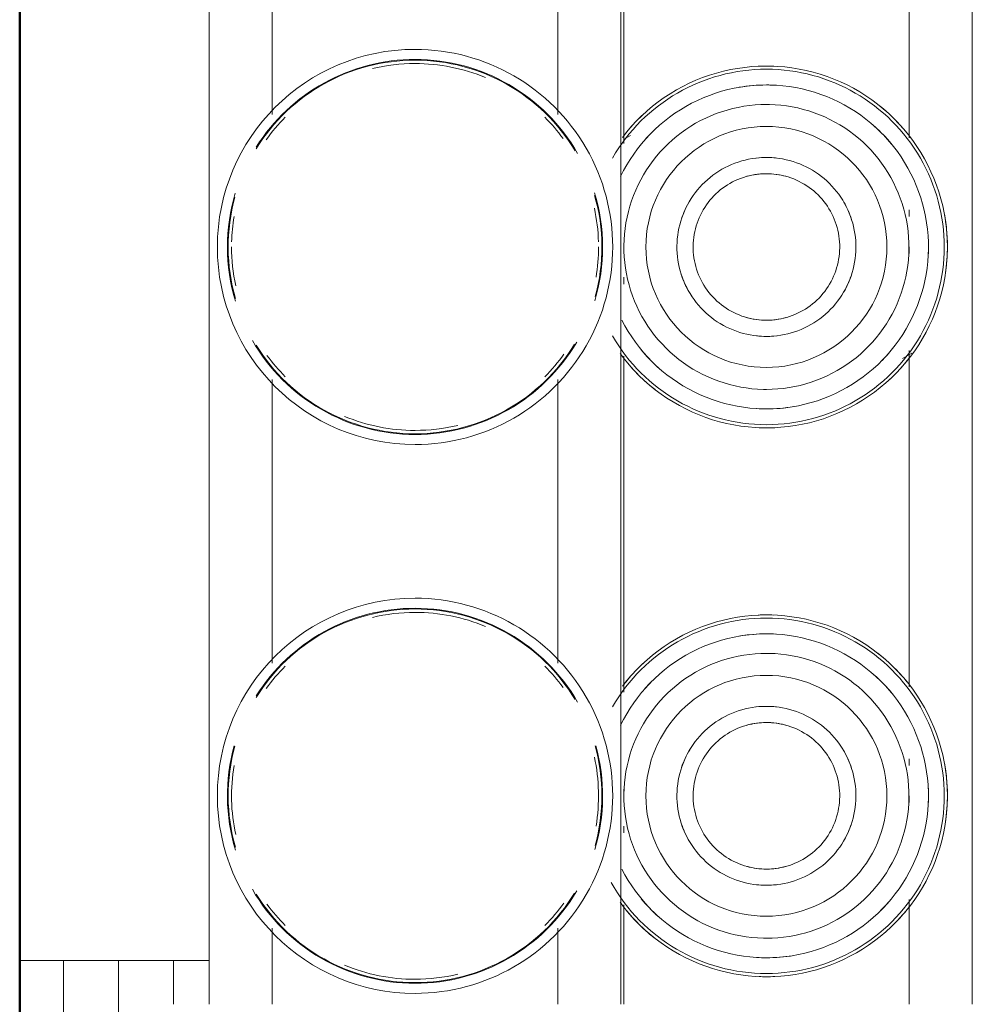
# Model space of a CAD drawing. Header units: millimetres. Extents: x 25610 to 48924, y 4737 to 39616.
# Tile 56 of 84: x 34063 to 34150, y 36632 to 36721. Entities that reach past the tile are written whole.
import ezdxf

# ---------------------------------------------------------------- set-up
doc = ezdxf.new("R2010")
doc.units = ezdxf.units.MM
doc.linetypes.add('ADSK_Скрыто', pattern=[300, 150, -150])
for name, color, linetype, lineweight in [('A-DETL-____-HDLN', 90, 'ADSK_Скрыто', 9), ('A-WALL-____-MCUT', 113, 'Continuous', 50), ('A-WALL-____-OTLN', 113, 'Continuous', 20), ('M-EQPM-____-OTLN', 50, 'Continuous', 20)]:
    doc.layers.add(name, color=color, linetype=linetype, lineweight=lineweight)

# ---------------------------------------------------------------- blocks, each defined once
blk = doc.blocks.new('Прямая форма - V line-611828-В_Этаж 02_Водопровод')
at = {"layer": 'A-WALL-____-MCUT', "color": 9}
blk.add_line((3930, 0.001), (7470, 0.001), dxfattribs=at)
blk = doc.blocks.new('Прямая форма - SW - 012-611829-В_Этаж 02_Водопровод')
blk.add_blockref('Прямая форма - V line-611828-В_Этаж 02_Водопровод', (0, 0))
blk = doc.blocks.new('V line_ifc_RVT-1-В_Этаж 02_Водопровод')
at = {"layer": 'A-WALL-____-OTLN', "color": 253, "lineweight": 20, "rotation": 90}
blk.add_blockref('Прямая форма - SW - 012-611829-В_Этаж 02_Водопровод', (34063.24, 30037.635), dxfattribs=at)
blk = doc.blocks.new('ADSK_Коллектор с регулирующими клапанами и расходомерами - N4-1658406-В_Этаж 02_Водопровод')
at = {"layer": 'M-EQPM-____-OTLN'}
for p, q in [((199.99, 86.75), (62, 86.75)), ((121.058, 81), (90.438, 81)), ((128.238, 81), (127.62, 81)), ((131.608, 81), (131, 81)), ((171.058, 81), (140.438, 81)), ((141.168, 80.389), (140.669, 81.253)), ((178.238, 81), (177.62, 81)), ((181.608, 81), (181, 81)), ((199.99, 81), (190.438, 81)), ((199.99, 54.75), (62, 54.75)), ((90.942, 55), (121.564, 55)), ((120.832, 55.611), (121.201, 54.972)), ((133.762, 55), (134.38, 55)), ((140.942, 55), (171.564, 55)), ((180.392, 55), (181, 55)), ((183.762, 55), (184.38, 55)), ((190.942, 55), (199.99, 55)), ((118.929, 49), (93.071, 49)), ((168.929, 49), (143.071, 49)), ((199.99, 49), (193.071, 49)), ((93.071, 23), (118.929, 23)), ((143.071, 23), (168.929, 23)), ((193.071, 23), (199.99, 23)), ((62, 17.25), (199.99, 17.25)), ((196, 14), (196, 17.25)), ((199.99, 14), (196, 14)), ((196, 14), (196, 11.657)), ((196, 10.172), (196, 11.657)), ((196, 9), (196, 10.172)), ((216, 9), (196, 9)), ((196, 9), (196, 6.657)), ((196, 5.172), (196, 6.657)), ((196, 4), (196, 5.172)), ((196, 4), (196, 0)), ((206, 4), (196, 4)), ((196, 0), (206, 0))]:
    blk.add_line(p, q, dxfattribs=at)
at = {"layer": 'M-EQPM-____-OTLN', "flags": 128}
for points in [[(147.483, 68), (147.47, 68.659), (147.43, 69.317), (147.364, 69.973), (147.272, 70.626), (147.154, 71.275), (147.011, 71.918), (146.841, 72.555), (146.646, 73.185), (146.426, 73.807), (146.182, 74.419), (145.913, 75.021), (145.62, 75.611), (145.304, 76.19), (144.965, 76.756), (144.604, 77.307), (144.221, 77.844), (143.817, 78.364), (143.392, 78.869), (142.947, 79.355), (142.484, 79.824), (142.002, 80.274), (141.502, 80.704), (140.986, 81.114), (140.453, 81.503), (139.906, 81.87), (139.344, 82.215), (138.769, 82.537), (138.181, 82.836), (137.582, 83.112), (136.973, 83.363), (136.354, 83.589), (135.726, 83.791), (135.091, 83.967), (134.449, 84.118), (133.802, 84.243), (133.15, 84.342), (132.495, 84.415), (131.837, 84.462), (131.178, 84.482), (130.519, 84.476), (129.86, 84.443), (129.204, 84.385), (128.55, 84.3), (127.9, 84.189), (127.255, 84.052), (126.616, 83.889), (125.984, 83.701), (125.36, 83.488), (124.746, 83.25), (124.141, 82.988), (123.547, 82.702), (122.965, 82.392), (122.396, 82.059), (121.84, 81.704), (121.3, 81.326), (120.775, 80.928), (120.266, 80.509), (119.774, 80.069), (119.301, 79.611), (118.846, 79.134), (118.41, 78.639), (117.995, 78.127), (117.6, 77.599), (117.227, 77.055), (116.876, 76.497), (116.547, 75.925), (116.242, 75.341), (115.96, 74.745), (115.703, 74.138), (115.469, 73.522), (115.261, 72.896), (115.078, 72.263), (114.92, 71.623), (114.788, 70.977), (114.682, 70.326), (114.602, 69.672), (114.548, 69.015), (114.521, 68.356), (114.517, 68)], [(197.483, 68), (197.47, 68.659), (197.43, 69.317), (197.364, 69.973), (197.272, 70.626), (197.154, 71.275), (197.011, 71.918), (196.841, 72.555), (196.646, 73.185), (196.426, 73.807), (196.182, 74.419), (195.913, 75.021), (195.62, 75.611), (195.304, 76.19), (194.965, 76.756), (194.604, 77.307), (194.221, 77.844), (193.817, 78.364), (193.392, 78.869), (192.947, 79.355), (192.484, 79.824), (192.002, 80.274), (191.502, 80.704), (190.986, 81.114), (190.453, 81.503), (189.906, 81.87), (189.344, 82.215), (188.769, 82.537), (188.181, 82.836), (187.582, 83.112), (186.973, 83.363), (186.354, 83.589), (185.726, 83.791), (185.091, 83.967), (184.449, 84.118), (183.802, 84.243), (183.15, 84.342), (182.495, 84.415), (181.837, 84.462), (181.178, 84.482), (180.519, 84.476), (179.86, 84.443), (179.204, 84.385), (178.55, 84.3), (177.9, 84.189), (177.255, 84.052), (176.616, 83.889), (175.984, 83.701), (175.36, 83.488), (174.746, 83.25), (174.141, 82.988), (173.547, 82.702), (172.965, 82.392), (172.396, 82.059), (171.84, 81.704), (171.3, 81.326), (170.775, 80.928), (170.266, 80.509), (169.774, 80.069), (169.301, 79.611), (168.846, 79.134), (168.41, 78.639), (167.995, 78.127), (167.6, 77.599), (167.227, 77.055), (166.876, 76.497), (166.547, 75.925), (166.242, 75.341), (165.96, 74.745), (165.703, 74.138), (165.469, 73.522), (165.261, 72.896), (165.078, 72.263), (164.92, 71.623), (164.788, 70.977), (164.682, 70.326), (164.602, 69.672), (164.548, 69.015), (164.521, 68.356), (164.517, 68)], [(145.756, 68), (145.744, 68.59), (145.709, 69.179), (145.65, 69.766), (145.567, 70.351), (145.462, 70.932), (145.333, 71.507), (145.181, 72.078), (145.007, 72.642), (144.81, 73.198), (144.591, 73.746), (144.35, 74.285), (144.088, 74.814), (143.805, 75.332), (143.502, 75.838), (143.178, 76.332), (142.835, 76.812), (142.474, 77.278), (142.093, 77.73), (141.695, 78.166), (141.28, 78.585), (140.849, 78.988), (140.402, 79.373), (139.939, 79.74), (139.463, 80.088), (138.973, 80.416), (138.47, 80.725), (137.955, 81.014), (137.429, 81.282), (136.893, 81.528), (136.347, 81.753), (135.793, 81.956), (135.231, 82.136), (134.662, 82.294), (134.087, 82.429), (133.508, 82.541), (132.924, 82.63), (132.338, 82.695), (131.749, 82.737), (131.159, 82.755), (130.569, 82.749), (129.98, 82.72), (129.392, 82.668), (128.807, 82.592), (128.225, 82.492), (127.647, 82.37), (127.076, 82.224), (126.51, 82.056), (125.951, 81.865), (125.401, 81.652), (124.859, 81.417), (124.328, 81.161), (123.807, 80.884), (123.297, 80.586), (122.8, 80.268), (122.316, 79.93), (121.846, 79.573), (121.391, 79.198), (120.951, 78.805), (120.527, 78.394), (120.119, 77.967), (119.729, 77.524), (119.358, 77.066), (119.004, 76.593), (118.67, 76.106), (118.356, 75.607), (118.062, 75.095), (117.789, 74.572), (117.536, 74.038), (117.306, 73.495), (117.097, 72.943), (116.91, 72.383), (116.746, 71.816), (116.605, 71.243), (116.487, 70.665), (116.392, 70.082), (116.32, 69.496), (116.272, 68.908), (116.248, 68.319), (116.244, 68)], [(195.756, 68), (195.744, 68.59), (195.709, 69.179), (195.65, 69.766), (195.567, 70.351), (195.462, 70.932), (195.333, 71.507), (195.181, 72.078), (195.007, 72.642), (194.81, 73.198), (194.591, 73.746), (194.35, 74.285), (194.088, 74.814), (193.805, 75.332), (193.502, 75.838), (193.178, 76.332), (192.835, 76.812), (192.474, 77.278), (192.093, 77.73), (191.695, 78.166), (191.28, 78.585), (190.849, 78.988), (190.402, 79.373), (189.939, 79.74), (189.463, 80.088), (188.973, 80.416), (188.47, 80.725), (187.955, 81.014), (187.429, 81.282), (186.893, 81.528), (186.347, 81.753), (185.793, 81.956), (185.231, 82.136), (184.662, 82.294), (184.087, 82.429), (183.508, 82.541), (182.924, 82.63), (182.338, 82.695), (181.749, 82.737), (181.159, 82.755), (180.569, 82.749), (179.98, 82.72), (179.392, 82.668), (178.807, 82.592), (178.225, 82.492), (177.647, 82.37), (177.076, 82.224), (176.51, 82.056), (175.951, 81.865), (175.401, 81.652), (174.859, 81.417), (174.328, 81.161), (173.807, 80.884), (173.297, 80.586), (172.8, 80.268), (172.316, 79.93), (171.846, 79.573), (171.391, 79.198), (170.951, 78.805), (170.527, 78.394), (170.119, 77.967), (169.729, 77.524), (169.358, 77.066), (169.004, 76.593), (168.67, 76.106), (168.356, 75.607), (168.062, 75.095), (167.789, 74.572), (167.536, 74.038), (167.306, 73.495), (167.097, 72.943), (166.91, 72.383), (166.746, 71.816), (166.605, 71.243), (166.487, 70.665), (166.392, 70.082), (166.32, 69.496), (166.272, 68.908), (166.248, 68.319), (166.244, 68)], [(143.978, 68), (143.968, 68.519), (143.937, 69.037), (143.885, 69.554), (143.813, 70.068), (143.72, 70.578), (143.606, 71.085), (143.473, 71.587), (143.32, 72.083), (143.146, 72.572), (142.954, 73.054), (142.742, 73.528), (142.512, 73.993), (142.263, 74.449), (141.996, 74.894), (141.711, 75.328), (141.41, 75.751), (141.092, 76.161), (140.757, 76.558), (140.407, 76.941), (140.042, 77.31), (139.663, 77.664), (139.269, 78.003), (138.863, 78.326), (138.443, 78.632), (138.012, 78.921), (137.57, 79.193), (137.117, 79.446), (136.654, 79.682), (136.183, 79.899), (135.703, 80.096), (135.215, 80.275), (134.721, 80.433), (134.221, 80.572), (133.716, 80.691), (133.206, 80.79), (132.693, 80.867), (132.177, 80.925), (131.659, 80.962), (131.14, 80.978), (130.621, 80.973), (130.103, 80.947), (129.586, 80.901), (129.071, 80.834), (128.559, 80.747), (128.051, 80.639), (127.548, 80.511), (127.051, 80.363), (126.559, 80.195), (126.075, 80.008), (125.599, 79.801), (125.132, 79.576), (124.673, 79.332), (124.225, 79.07), (123.788, 78.79), (123.362, 78.493), (122.949, 78.179), (122.548, 77.849), (122.161, 77.503), (121.788, 77.142), (121.43, 76.766), (121.087, 76.377), (120.76, 75.974), (120.449, 75.558), (120.155, 75.13), (119.879, 74.69), (119.62, 74.24), (119.38, 73.78), (119.158, 73.311), (118.955, 72.833), (118.772, 72.348), (118.607, 71.855), (118.463, 71.356), (118.339, 70.852), (118.235, 70.344), (118.152, 69.832), (118.089, 69.316), (118.046, 68.799), (118.025, 68.28), (118.022, 68)], [(193.978, 68), (193.968, 68.519), (193.937, 69.037), (193.885, 69.554), (193.813, 70.068), (193.72, 70.578), (193.606, 71.085), (193.473, 71.587), (193.32, 72.083), (193.146, 72.572), (192.954, 73.054), (192.742, 73.528), (192.512, 73.993), (192.263, 74.449), (191.996, 74.894), (191.711, 75.328), (191.41, 75.751), (191.092, 76.161), (190.757, 76.558), (190.407, 76.941), (190.042, 77.31), (189.663, 77.664), (189.269, 78.003), (188.863, 78.326), (188.443, 78.632), (188.012, 78.921), (187.57, 79.193), (187.117, 79.446), (186.654, 79.682), (186.183, 79.899), (185.703, 80.096), (185.215, 80.275), (184.721, 80.433), (184.221, 80.572), (183.716, 80.691), (183.206, 80.79), (182.693, 80.867), (182.177, 80.925), (181.659, 80.962), (181.14, 80.978), (180.621, 80.973), (180.103, 80.947), (179.586, 80.901), (179.071, 80.834), (178.559, 80.747), (178.051, 80.639), (177.548, 80.511), (177.051, 80.363), (176.559, 80.195), (176.075, 80.008), (175.599, 79.801), (175.132, 79.576), (174.673, 79.332), (174.225, 79.07), (173.788, 78.79), (173.362, 78.493), (172.949, 78.179), (172.548, 77.849), (172.161, 77.503), (171.788, 77.142), (171.43, 76.766), (171.087, 76.377), (170.76, 75.974), (170.449, 75.558), (170.155, 75.13), (169.879, 74.69), (169.62, 74.24), (169.38, 73.78), (169.158, 73.311), (168.955, 72.833), (168.772, 72.348), (168.607, 71.855), (168.463, 71.356), (168.339, 70.852), (168.235, 70.344), (168.152, 69.832), (168.089, 69.316), (168.046, 68.799), (168.025, 68.28), (168.022, 68)], [(139.15, 68), (139.143, 68.326), (139.124, 68.651), (139.091, 68.976), (139.046, 69.298), (138.988, 69.619), (138.916, 69.937), (138.833, 70.252), (138.736, 70.564), (138.628, 70.871), (138.507, 71.174), (138.374, 71.471), (138.229, 71.764), (138.073, 72.05), (137.905, 72.329), (137.726, 72.602), (137.537, 72.867), (137.337, 73.125), (137.127, 73.374), (136.907, 73.615), (136.678, 73.846), (136.44, 74.069), (136.193, 74.282), (135.937, 74.484), (135.674, 74.676), (135.403, 74.858), (135.126, 75.029), (134.841, 75.188), (134.551, 75.336), (134.255, 75.472), (133.953, 75.596), (133.647, 75.708), (133.337, 75.808), (133.023, 75.895), (132.705, 75.97), (132.385, 76.031), (132.063, 76.08), (131.739, 76.116), (131.414, 76.139), (131.088, 76.15), (130.762, 76.147), (130.436, 76.13), (130.112, 76.101), (129.788, 76.059), (129.467, 76.005), (129.148, 75.937), (128.832, 75.856), (128.52, 75.763), (128.211, 75.658), (127.907, 75.54), (127.608, 75.411), (127.315, 75.269), (127.027, 75.116), (126.746, 74.951), (126.471, 74.776), (126.204, 74.589), (125.944, 74.392), (125.692, 74.185), (125.449, 73.968), (125.215, 73.741), (124.99, 73.505), (124.775, 73.26), (124.57, 73.007), (124.374, 72.746), (124.19, 72.477), (124.016, 72.201), (123.854, 71.919), (123.703, 71.63), (123.564, 71.335), (123.436, 71.035), (123.321, 70.73), (123.218, 70.421), (123.127, 70.108), (123.049, 69.791), (122.984, 69.472), (122.932, 69.15), (122.892, 68.827), (122.865, 68.502), (122.852, 68.176), (122.85, 68)], [(189.15, 68), (189.143, 68.326), (189.124, 68.651), (189.091, 68.976), (189.046, 69.298), (188.988, 69.619), (188.916, 69.937), (188.833, 70.252), (188.736, 70.564), (188.628, 70.871), (188.507, 71.174), (188.374, 71.471), (188.229, 71.764), (188.073, 72.05), (187.905, 72.329), (187.726, 72.602), (187.537, 72.867), (187.337, 73.125), (187.127, 73.374), (186.907, 73.615), (186.678, 73.846), (186.44, 74.069), (186.193, 74.282), (185.937, 74.484), (185.674, 74.676), (185.403, 74.858), (185.126, 75.029), (184.841, 75.188), (184.551, 75.336), (184.255, 75.472), (183.953, 75.596), (183.647, 75.708), (183.337, 75.808), (183.023, 75.895), (182.705, 75.97), (182.385, 76.031), (182.063, 76.08), (181.739, 76.116), (181.414, 76.139), (181.088, 76.15), (180.762, 76.147), (180.436, 76.13), (180.112, 76.101), (179.788, 76.059), (179.467, 76.005), (179.148, 75.937), (178.832, 75.856), (178.52, 75.763), (178.211, 75.658), (177.907, 75.54), (177.608, 75.411), (177.315, 75.269), (177.027, 75.116), (176.746, 74.951), (176.471, 74.776), (176.204, 74.589), (175.944, 74.392), (175.692, 74.185), (175.449, 73.968), (175.215, 73.741), (174.99, 73.505), (174.775, 73.26), (174.57, 73.007), (174.374, 72.746), (174.19, 72.477), (174.016, 72.201), (173.854, 71.919), (173.703, 71.63), (173.564, 71.335), (173.436, 71.035), (173.321, 70.73), (173.218, 70.421), (173.127, 70.108), (173.049, 69.791), (172.984, 69.472), (172.932, 69.15), (172.892, 68.827), (172.865, 68.502), (172.852, 68.176), (172.85, 68)], [(137.676, 68), (137.671, 68.267), (137.655, 68.534), (137.628, 68.799), (137.591, 69.064), (137.543, 69.326), (137.485, 69.587), (137.416, 69.845), (137.337, 70.1), (137.248, 70.352), (137.149, 70.6), (137.04, 70.844), (136.922, 71.083), (136.794, 71.317), (136.656, 71.546), (136.51, 71.77), (136.355, 71.987), (136.191, 72.198), (136.019, 72.402), (135.839, 72.599), (135.651, 72.789), (135.456, 72.971), (135.254, 73.145), (135.044, 73.311), (134.829, 73.469), (134.607, 73.618), (134.38, 73.757), (134.147, 73.888), (133.909, 74.009), (133.666, 74.121), (133.419, 74.222), (133.168, 74.314), (132.914, 74.396), (132.657, 74.467), (132.397, 74.528), (132.135, 74.579), (131.871, 74.619), (131.605, 74.649), (131.339, 74.667), (131.072, 74.676), (130.805, 74.673), (130.538, 74.66), (130.272, 74.636), (130.008, 74.602), (129.744, 74.557), (129.483, 74.501), (129.224, 74.436), (128.968, 74.359), (128.716, 74.273), (128.467, 74.177), (128.222, 74.07), (127.981, 73.955), (127.746, 73.829), (127.515, 73.694), (127.29, 73.55), (127.071, 73.398), (126.858, 73.236), (126.652, 73.066), (126.453, 72.888), (126.261, 72.703), (126.077, 72.509), (125.901, 72.309), (125.733, 72.102), (125.573, 71.888), (125.422, 71.667), (125.279, 71.441), (125.146, 71.21)], [(187.676, 68), (187.671, 68.267), (187.655, 68.534), (187.628, 68.799), (187.591, 69.064), (187.543, 69.326), (187.485, 69.587), (187.416, 69.845), (187.337, 70.1), (187.248, 70.352), (187.149, 70.6), (187.04, 70.844), (186.922, 71.083), (186.794, 71.317), (186.656, 71.546), (186.51, 71.77), (186.355, 71.987), (186.191, 72.198), (186.019, 72.402), (185.839, 72.599), (185.651, 72.789), (185.456, 72.971), (185.254, 73.145), (185.044, 73.311), (184.829, 73.469), (184.607, 73.618), (184.38, 73.757), (184.147, 73.888), (183.909, 74.009), (183.666, 74.121), (183.419, 74.222), (183.168, 74.314), (182.914, 74.396), (182.657, 74.467), (182.397, 74.528), (182.135, 74.579), (181.871, 74.619), (181.605, 74.649), (181.339, 74.667), (181.072, 74.676), (180.805, 74.673), (180.538, 74.66), (180.272, 74.636), (180.008, 74.602), (179.744, 74.557), (179.483, 74.501), (179.224, 74.436), (178.968, 74.359), (178.716, 74.273), (178.467, 74.177), (178.222, 74.07), (177.981, 73.955), (177.746, 73.829), (177.515, 73.694), (177.29, 73.55), (177.071, 73.398), (176.858, 73.236), (176.652, 73.066), (176.453, 72.888), (176.261, 72.703), (176.077, 72.509), (175.901, 72.309), (175.733, 72.102), (175.573, 71.888), (175.422, 71.667), (175.279, 71.441), (175.146, 71.21), (175.023, 70.973), (174.909, 70.732), (174.804, 70.486), (174.71, 70.236), (174.625, 69.983), (174.551, 69.727), (174.487, 69.467), (174.434, 69.206), (174.391, 68.942), (174.358, 68.677), (174.337, 68.411), (174.326, 68.144), (174.324, 68)], [(125.146, 71.209), (125.023, 70.973), (124.909, 70.732), (124.804, 70.486), (124.71, 70.236), (124.625, 69.983), (124.551, 69.727), (124.487, 69.467), (124.434, 69.206), (124.391, 68.942), (124.358, 68.677), (124.337, 68.411), (124.326, 68.144), (124.324, 68)], [(114.517, 68), (114.53, 67.341), (114.57, 66.683), (114.636, 66.027), (114.728, 65.374), (114.846, 64.725), (114.989, 64.082), (115.159, 63.445), (115.354, 62.815), (115.574, 62.193), (115.818, 61.581), (116.087, 60.979), (116.38, 60.389), (116.696, 59.81), (117.035, 59.244), (117.396, 58.693), (117.779, 58.156), (118.183, 57.636), (118.608, 57.131), (119.053, 56.645), (119.516, 56.176), (119.998, 55.726), (120.498, 55.296), (121.014, 54.886)], [(116.244, 68), (116.256, 67.41), (116.291, 66.821), (116.35, 66.234), (116.433, 65.649), (116.538, 65.068), (116.667, 64.493), (116.819, 63.922), (116.993, 63.358), (117.19, 62.802), (117.409, 62.254), (117.65, 61.715), (117.912, 61.186), (118.195, 60.668), (118.498, 60.162), (118.822, 59.668), (119.165, 59.188), (119.526, 58.722), (119.907, 58.27), (120.305, 57.834), (120.72, 57.415), (121.151, 57.012), (121.598, 56.627), (122.061, 56.26), (122.537, 55.912), (123.027, 55.584), (123.53, 55.275), (124.045, 54.986), (124.571, 54.718)], [(118.022, 68), (118.032, 67.481), (118.063, 66.963), (118.115, 66.446), (118.187, 65.932), (118.28, 65.422), (118.394, 64.915), (118.527, 64.413), (118.68, 63.917), (118.854, 63.428), (119.046, 62.946), (119.258, 62.472), (119.488, 62.007), (119.737, 61.551), (120.004, 61.106), (120.289, 60.672), (120.59, 60.249), (120.908, 59.839), (121.243, 59.442), (121.593, 59.059), (121.958, 58.69), (122.337, 58.336), (122.731, 57.997), (123.137, 57.674), (123.557, 57.368), (123.988, 57.079), (124.43, 56.807), (124.883, 56.554), (125.346, 56.318), (125.817, 56.101), (126.297, 55.904), (126.785, 55.725), (127.279, 55.567), (127.779, 55.428), (128.284, 55.309), (128.794, 55.21), (129.307, 55.133), (129.823, 55.075), (130.341, 55.038), (130.86, 55.022), (131.379, 55.027), (131.897, 55.053), (132.414, 55.099), (132.929, 55.166), (133.441, 55.253), (133.949, 55.361), (134.452, 55.489), (134.949, 55.637), (135.441, 55.805), (135.925, 55.992), (136.401, 56.199), (136.868, 56.424), (137.327, 56.668), (137.775, 56.93), (138.212, 57.21), (138.638, 57.507), (139.051, 57.821), (139.452, 58.151), (139.839, 58.497), (140.212, 58.858), (140.57, 59.234), (140.913, 59.623), (141.24, 60.026), (141.551, 60.442), (141.845, 60.87), (142.121, 61.31), (142.38, 61.76), (142.62, 62.22), (142.842, 62.689), (143.045, 63.167), (143.228, 63.652), (143.393, 64.145), (143.537, 64.644), (143.661, 65.148), (143.765, 65.656), (143.848, 66.168), (143.911, 66.684), (143.954, 67.201), (143.975, 67.72), (143.978, 68)], [(122.85, 68), (122.857, 67.674), (122.876, 67.349), (122.909, 67.024), (122.954, 66.702), (123.012, 66.381), (123.084, 66.063), (123.167, 65.748), (123.264, 65.436), (123.372, 65.129), (123.493, 64.826), (123.626, 64.529), (123.771, 64.236), (123.927, 63.95), (124.095, 63.671), (124.274, 63.398), (124.463, 63.133), (124.663, 62.875), (124.873, 62.626), (125.093, 62.385), (125.322, 62.154), (125.56, 61.931), (125.807, 61.718), (126.063, 61.516), (126.326, 61.324), (126.597, 61.142), (126.874, 60.971), (127.159, 60.812), (127.449, 60.664), (127.745, 60.528), (128.047, 60.404), (128.353, 60.292), (128.663, 60.192), (128.977, 60.105), (129.295, 60.03), (129.615, 59.969), (129.937, 59.92), (130.261, 59.884), (130.586, 59.861)], [(124.324, 68), (124.329, 67.733), (124.345, 67.466), (124.372, 67.201), (124.409, 66.936), (124.457, 66.674), (124.515, 66.413), (124.584, 66.155), (124.663, 65.9), (124.752, 65.648), (124.851, 65.4), (124.96, 65.156), (125.078, 64.917), (125.206, 64.683), (125.344, 64.454), (125.49, 64.23), (125.645, 64.013), (125.809, 63.802), (125.981, 63.598), (126.161, 63.401), (126.349, 63.211), (126.544, 63.029), (126.746, 62.855), (126.956, 62.689), (127.171, 62.531), (127.393, 62.382), (127.62, 62.243), (127.853, 62.112), (128.091, 61.991), (128.334, 61.879), (128.581, 61.778), (128.832, 61.686), (129.086, 61.604), (129.343, 61.533), (129.603, 61.472), (129.865, 61.421), (130.129, 61.381), (130.395, 61.351), (130.661, 61.333), (130.928, 61.324), (131.195, 61.327), (131.462, 61.34), (131.728, 61.364), (131.992, 61.398), (132.256, 61.443), (132.517, 61.499), (132.776, 61.564), (133.032, 61.641), (133.284, 61.727), (133.533, 61.823), (133.778, 61.93), (134.019, 62.045), (134.254, 62.171), (134.485, 62.306), (134.71, 62.45), (134.929, 62.602), (135.142, 62.764), (135.348, 62.934), (135.547, 63.112), (135.739, 63.297), (135.923, 63.491), (136.099, 63.691), (136.267, 63.898), (136.427, 64.112), (136.578, 64.333), (136.721, 64.559), (136.854, 64.79), (136.977, 65.027), (137.091, 65.268), (137.196, 65.514), (137.29, 65.764), (137.375, 66.017), (137.449, 66.273), (137.513, 66.533), (137.566, 66.794), (137.609, 67.058), (137.642, 67.323), (137.663, 67.589), (137.674, 67.856), (137.676, 68)], [(130.587, 59.86), (130.912, 59.85), (131.238, 59.853), (131.564, 59.87), (131.888, 59.899), (132.212, 59.941), (132.533, 59.995), (132.852, 60.063), (133.168, 60.144), (133.48, 60.237), (133.789, 60.342), (134.093, 60.46), (134.392, 60.589), (134.685, 60.731), (134.973, 60.884), (135.254, 61.049), (135.529, 61.224), (135.796, 61.411), (136.056, 61.608), (136.308, 61.815), (136.551, 62.032), (136.785, 62.259), (137.01, 62.495), (137.225, 62.74), (137.43, 62.993), (137.626, 63.254), (137.81, 63.523), (137.984, 63.799), (138.146, 64.081), (138.297, 64.37), (138.436, 64.665), (138.564, 64.965), (138.679, 65.27), (138.782, 65.579), (138.873, 65.892), (138.951, 66.209), (139.016, 66.528), (139.068, 66.85), (139.108, 67.173), (139.135, 67.498), (139.148, 67.824), (139.15, 68)], [(137.672, 54.839), (138.193, 55.116), (138.703, 55.414), (139.2, 55.732), (139.684, 56.07), (140.154, 56.427), (140.609, 56.802), (141.049, 57.195), (141.473, 57.606), (141.881, 58.033), (142.271, 58.476), (142.642, 58.934), (142.996, 59.407), (143.33, 59.894), (143.644, 60.393), (143.938, 60.905), (144.211, 61.428), (144.464, 61.962), (144.694, 62.505), (144.903, 63.057), (145.09, 63.617), (145.254, 64.184), (145.395, 64.757), (145.513, 65.335), (145.608, 65.918), (145.68, 66.504), (145.728, 67.092), (145.752, 67.681), (145.756, 68)], [(140.7, 54.674), (141.225, 55.072), (141.734, 55.491), (142.226, 55.931), (142.699, 56.389), (143.154, 56.866), (143.59, 57.361), (144.005, 57.873), (144.4, 58.401), (144.773, 58.945), (145.124, 59.503), (145.453, 60.075), (145.758, 60.659), (146.04, 61.255), (146.297, 61.862), (146.531, 62.478), (146.739, 63.104), (146.922, 63.737), (147.08, 64.377), (147.212, 65.023), (147.318, 65.674), (147.398, 66.328), (147.452, 66.985), (147.479, 67.644), (147.483, 68)], [(164.517, 68), (164.53, 67.341), (164.57, 66.683), (164.636, 66.027), (164.728, 65.374), (164.846, 64.725), (164.989, 64.082), (165.159, 63.445), (165.354, 62.815), (165.574, 62.193), (165.818, 61.581), (166.087, 60.979), (166.38, 60.389), (166.696, 59.81), (167.035, 59.244), (167.396, 58.693), (167.779, 58.156), (168.183, 57.636), (168.608, 57.131), (169.053, 56.645), (169.516, 56.176), (169.998, 55.726), (170.498, 55.296), (171.014, 54.886)], [(166.244, 68), (166.256, 67.41), (166.291, 66.821), (166.35, 66.234), (166.433, 65.649), (166.538, 65.068), (166.667, 64.493), (166.819, 63.922), (166.993, 63.358), (167.19, 62.802), (167.409, 62.254), (167.65, 61.715), (167.912, 61.186), (168.195, 60.668), (168.498, 60.162), (168.822, 59.668), (169.165, 59.188), (169.526, 58.722), (169.907, 58.27), (170.305, 57.834), (170.72, 57.415), (171.151, 57.012), (171.598, 56.627), (172.061, 56.26), (172.537, 55.912), (173.027, 55.584), (173.53, 55.275), (174.045, 54.986), (174.571, 54.718)], [(168.022, 68), (168.032, 67.481), (168.063, 66.963), (168.115, 66.446), (168.187, 65.932), (168.28, 65.422), (168.394, 64.915), (168.527, 64.413), (168.68, 63.917), (168.854, 63.428), (169.046, 62.946), (169.258, 62.472), (169.488, 62.007), (169.737, 61.551), (170.004, 61.106), (170.289, 60.672), (170.59, 60.249), (170.908, 59.839), (171.243, 59.442), (171.593, 59.059), (171.958, 58.69), (172.337, 58.336), (172.731, 57.997), (173.137, 57.674), (173.557, 57.368), (173.988, 57.079), (174.43, 56.807), (174.883, 56.554), (175.346, 56.318), (175.817, 56.101), (176.297, 55.904), (176.785, 55.725), (177.279, 55.567), (177.779, 55.428), (178.284, 55.309), (178.794, 55.21), (179.307, 55.133), (179.823, 55.075), (180.341, 55.038), (180.86, 55.022), (181.379, 55.027), (181.897, 55.053), (182.414, 55.099), (182.929, 55.166), (183.441, 55.253), (183.949, 55.361), (184.452, 55.489), (184.949, 55.637), (185.441, 55.805), (185.925, 55.992), (186.401, 56.199), (186.868, 56.424), (187.327, 56.668), (187.775, 56.93), (188.212, 57.21), (188.638, 57.507), (189.051, 57.821), (189.452, 58.151), (189.839, 58.497), (190.212, 58.858), (190.57, 59.234), (190.913, 59.623), (191.24, 60.026), (191.551, 60.442), (191.845, 60.87), (192.121, 61.31), (192.38, 61.76), (192.62, 62.22), (192.842, 62.689), (193.045, 63.167), (193.228, 63.652), (193.393, 64.145), (193.537, 64.644), (193.661, 65.148), (193.765, 65.656), (193.848, 66.168), (193.911, 66.684), (193.954, 67.201), (193.975, 67.72), (193.978, 68)], [(172.85, 68), (172.857, 67.674), (172.876, 67.349), (172.909, 67.024), (172.954, 66.702), (173.012, 66.381), (173.084, 66.063), (173.167, 65.748), (173.264, 65.436), (173.372, 65.129), (173.493, 64.826), (173.626, 64.529), (173.771, 64.236), (173.927, 63.95), (174.095, 63.671), (174.274, 63.398), (174.463, 63.133), (174.663, 62.875), (174.873, 62.626), (175.093, 62.385), (175.322, 62.154), (175.56, 61.931), (175.807, 61.718), (176.063, 61.516), (176.326, 61.324), (176.597, 61.142), (176.874, 60.971), (177.159, 60.812), (177.449, 60.664), (177.745, 60.528), (178.047, 60.404), (178.353, 60.292), (178.663, 60.192), (178.977, 60.105), (179.295, 60.03), (179.615, 59.969), (179.937, 59.92), (180.261, 59.884), (180.586, 59.861), (180.912, 59.85), (181.238, 59.853), (181.564, 59.87), (181.888, 59.899), (182.212, 59.941), (182.533, 59.995), (182.852, 60.063), (183.168, 60.144), (183.48, 60.237), (183.789, 60.342), (184.093, 60.46), (184.392, 60.589), (184.685, 60.731), (184.973, 60.884), (185.254, 61.049), (185.529, 61.224), (185.796, 61.411), (186.056, 61.608), (186.308, 61.815), (186.551, 62.032), (186.785, 62.259), (187.01, 62.495), (187.225, 62.74), (187.43, 62.993), (187.626, 63.254), (187.81, 63.523), (187.984, 63.799), (188.146, 64.081), (188.297, 64.37), (188.436, 64.665), (188.564, 64.965), (188.679, 65.27), (188.782, 65.579), (188.873, 65.892), (188.951, 66.209), (189.016, 66.528), (189.068, 66.85), (189.108, 67.173), (189.135, 67.498), (189.148, 67.824), (189.15, 68)], [(174.324, 68), (174.329, 67.733), (174.345, 67.466), (174.372, 67.201), (174.409, 66.936), (174.457, 66.674), (174.515, 66.413), (174.584, 66.155), (174.663, 65.9), (174.752, 65.648), (174.851, 65.4), (174.96, 65.156), (175.078, 64.917), (175.206, 64.683), (175.344, 64.454), (175.49, 64.23), (175.645, 64.013), (175.809, 63.802), (175.981, 63.598), (176.161, 63.401), (176.349, 63.211), (176.544, 63.029), (176.746, 62.855), (176.956, 62.689), (177.171, 62.531), (177.393, 62.382), (177.62, 62.243), (177.853, 62.112), (178.091, 61.991), (178.334, 61.879), (178.581, 61.778), (178.832, 61.686), (179.086, 61.604), (179.343, 61.533), (179.603, 61.472), (179.865, 61.421), (180.129, 61.381), (180.395, 61.351), (180.661, 61.333), (180.928, 61.324), (181.195, 61.327), (181.462, 61.34), (181.728, 61.364), (181.992, 61.398), (182.256, 61.443), (182.517, 61.499), (182.776, 61.564), (183.032, 61.641), (183.284, 61.727), (183.533, 61.823), (183.778, 61.93), (184.019, 62.045), (184.254, 62.171), (184.485, 62.306), (184.71, 62.45), (184.929, 62.602), (185.142, 62.764), (185.348, 62.934), (185.547, 63.112), (185.739, 63.297), (185.923, 63.491), (186.099, 63.691), (186.267, 63.898), (186.427, 64.112), (186.578, 64.333), (186.721, 64.559), (186.854, 64.79), (186.977, 65.027), (187.091, 65.268), (187.196, 65.514), (187.29, 65.764), (187.375, 66.017), (187.449, 66.273), (187.513, 66.533), (187.566, 66.794), (187.609, 67.058), (187.642, 67.323), (187.663, 67.589), (187.674, 67.856), (187.676, 68)], [(187.672, 54.839), (188.193, 55.116), (188.703, 55.414), (189.2, 55.732), (189.684, 56.07), (190.154, 56.427), (190.609, 56.802), (191.049, 57.195), (191.473, 57.606), (191.881, 58.033), (192.271, 58.476), (192.642, 58.934), (192.996, 59.407), (193.33, 59.894), (193.644, 60.393), (193.938, 60.905), (194.211, 61.428), (194.464, 61.962), (194.694, 62.505), (194.903, 63.057), (195.09, 63.617), (195.254, 64.184), (195.395, 64.757), (195.513, 65.335), (195.608, 65.918), (195.68, 66.504), (195.728, 67.092), (195.752, 67.681), (195.756, 68)], [(190.7, 54.674), (191.225, 55.072), (191.734, 55.491), (192.226, 55.931), (192.699, 56.389), (193.154, 56.866), (193.59, 57.361), (194.005, 57.873), (194.4, 58.401), (194.773, 58.945), (195.124, 59.503), (195.453, 60.075), (195.758, 60.659), (196.04, 61.255), (196.297, 61.862), (196.531, 62.478), (196.739, 63.104), (196.922, 63.737), (197.08, 64.377), (197.212, 65.023), (197.318, 65.674), (197.398, 66.328), (197.452, 66.985), (197.479, 67.644), (197.483, 68)]]:
    blk.add_lwpolyline(points, dxfattribs=at)
at = {"layer": 'M-EQPM-____-OTLN'}
for centre, radius, start, end in [((131, 68), 16.483, 80.75835, 100.47008), ((181, 68), 16.483, 80.75835, 100.47008), ((131, 68), 16.192, 360, 180), ((181, 68), 16.192, 360, 180), ((131, 68), 14.757, 86.41639, 91.77957), ((131, 68), 14.757, 86.40703, 91.77962), ((181, 68), 14.757, 86.41639, 92.84793), ((181, 68), 14.757, 86.40703, 92.84445), ((131, 68), 16.483, 129.05256, 142.00959), ((131, 68), 16.483, 42.70061, 52.23039), ((181, 68), 16.483, 129.05256, 142.00959), ((181, 68), 16.483, 42.70061, 52.23039), ((131, 68), 14.757, 129.44074, 138.1279), ((131, 68), 14.757, 129.43379, 138.12408), ((131, 68), 10.974, 0, 180), ((131, 68), 14.757, 45, 48.5734), ((131, 68), 14.757, 45, 48.56904), ((181, 68), 14.757, 129.44074, 138.1279), ((181, 68), 14.757, 129.43379, 138.12408), ((181, 68), 10.974, 0, 180), ((181, 68), 14.757, 45, 48.5734), ((181, 68), 14.757, 45, 48.56904), ((131, 68), 8.15, 107.95596, 120), ((131, 68), 8.15, 60, 71.66027), ((181, 68), 8.15, 107.95596, 121.02333), ((181, 68), 8.15, 60, 71.66027), ((131, 68), 14.757, 360, 9.70044), ((131, 68), 14.757, 360, 9.69832), ((181, 68), 14.757, 360, 9.70044), ((181, 68), 14.757, 360, 9.69832), ((131, 68), 6.676, 164.57647, 180), ((131, 68), 6.676, 360, 15.42353), ((181, 68), 6.676, 164.57647, 180), ((181, 68), 6.676, 360, 15.42353), ((131, 68), 16.483, 177.67651, 180), ((131, 68), 14.757, 176.62029, 180), ((131, 68), 14.757, 176.62442, 180), ((131, 68), 8.15, 173.60119, 180), ((131, 68), 8.15, 360, 6.39546), ((131, 68), 16.483, 360, 2.64773), ((181, 68), 16.483, 177.67651, 180), ((181, 68), 14.757, 176.62029, 180), ((181, 68), 14.757, 176.62442, 180), ((181, 68), 8.15, 173.60119, 180), ((181, 68), 8.15, 360, 6.39546), ((181, 68), 16.483, 360, 2.64773), ((131, 68), 16.483, 180, 182.64773), ((131, 68), 16.192, 180, 239.98371), ((131, 68), 14.757, 180, 189.70044), ((131, 68), 14.757, 180, 189.69832), ((131, 68), 10.974, 180, 0), ((131, 68), 8.15, 180, 186.39546), ((131, 68), 6.676, 180, 195.42353), ((131, 68), 6.676, 344.57647, 360), ((131, 68), 8.15, 353.60119, 360), ((131, 68), 16.192, 300.01617, 360), ((131, 68), 14.757, 356.62442, 360), ((131, 68), 14.757, 356.62029, 360), ((131, 68), 16.483, 357.67651, 360), ((181, 68), 16.483, 180, 182.64773), ((181, 68), 16.192, 180, 239.9841), ((181, 68), 14.757, 180, 189.70044), ((181, 68), 14.757, 180, 189.69832), ((181, 68), 10.974, 180, 0), ((181, 68), 8.15, 180, 186.39546), ((181, 68), 6.676, 180, 195.42353), ((181, 68), 6.676, 344.57647, 360), ((181, 68), 16.192, 299.17355, 360), ((181, 68), 8.15, 353.60119, 360), ((181, 68), 14.757, 356.62442, 360), ((181, 68), 14.757, 356.62029, 360), ((181, 68), 16.483, 357.67651, 360), ((181, 68), 8.15, 238.97651, 251.66027), ((131, 68), 8.15, 240, 251.66027), ((131, 68), 8.15, 287.95596, 300), ((181, 68), 8.15, 287.95596, 300), ((131, 68), 14.757, 225, 228.5734), ((131, 68), 14.757, 225, 228.56904), ((131, 68), 14.757, 309.43379, 318.12408), ((131, 68), 14.757, 309.44074, 318.1279), ((131, 68), 16.483, 309.05256, 322.00959), ((181, 68), 14.757, 225, 228.5734), ((181, 68), 14.757, 225, 228.56904), ((181, 68), 14.757, 309.43379, 318.12408), ((181, 68), 14.757, 309.44074, 318.1279), ((181, 68), 16.483, 309.05256, 322.00959), ((131, 68), 16.483, 222.70061, 232.23453), ((181, 68), 16.483, 222.70061, 232.23453), ((131, 36), 18, 360, 180), ((181, 36), 18, 360, 180), ((131, 36), 17.084, 73.33823, 106.80841), ((131, 36), 17.018, 74.57897, 106.00521), ((181, 36), 17.084, 73.33823, 105.43903), ((181, 36), 17.018, 74.57897, 105.49885), ((131, 36), 16.711, 91.57158, 102.18931), ((131, 36), 16.711, 80.47358, 90), ((181, 36), 16.711, 80.47358, 102.18931), ((131, 36), 17.084, 119.91774, 180), ((131, 36), 17.018, 121.01314, 180), ((131, 36), 17.084, 360, 59.53495), ((131, 36), 17.018, 360, 58.6128), ((181, 36), 17.084, 119.91774, 180), ((181, 36), 17.018, 121.01314, 180), ((181, 36), 17.084, 360, 59.53495), ((181, 36), 17.018, 360, 58.6128), ((131, 36), 16.711, 126.21726, 135), ((131, 36), 16.711, 45, 54.23178), ((181, 36), 16.711, 126.21726, 135), ((181, 36), 16.711, 45, 54.23178), ((131, 36), 16.711, 157.4248, 180), ((181, 36), 16.711, 157.4248, 180), ((131, 36), 16.711, 360, 13.44584), ((181, 36), 16.711, 360, 13.44584), ((131, 36), 18, 180, 360), ((131, 36), 17.084, 180, 237.8004), ((131, 36), 17.018, 180, 238.27093), ((131, 36), 16.711, 180, 193.44584), ((131, 36), 17.084, 299.91774, 360), ((131, 36), 17.018, 301.72895, 360), ((131, 36), 16.711, 337.42481, 360), ((181, 36), 18, 180, 360), ((181, 36), 17.084, 180, 237.80076), ((181, 36), 17.018, 180, 238.27129), ((181, 36), 16.711, 180, 193.44584), ((181, 36), 17.084, 299.91774, 360), ((181, 36), 17.018, 301.72858, 360), ((181, 36), 16.711, 337.42481, 360), ((131, 36), 16.711, 225, 234.23178), ((131, 36), 16.711, 306.21727, 315), ((181, 36), 16.711, 225, 234.23178), ((181, 36), 16.711, 306.21727, 315), ((131, 36), 17.084, 253.33823, 286.80841), ((131, 36), 17.018, 254.57897, 286.00521), ((131, 36), 16.711, 260.47358, 268.42832), ((131, 36), 16.711, 270, 282.18931), ((181, 36), 17.084, 254.56087, 286.80841), ((181, 36), 17.018, 254.57897, 286.00521), ((181, 36), 16.711, 260.47358, 282.18931)]:
    blk.add_arc(centre, radius, start, end, dxfattribs=at)

msp = doc.modelspace()

# ---------------------------------------------------------------- block references
at = {"lineweight": 9}
msp.add_blockref('V line_ifc_RVT-1-В_Этаж 02_Водопровод', (0, 0), dxfattribs=at)
at = {"layer": 'A-DETL-____-HDLN', "rotation": 270.0000468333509}
msp.add_blockref('ADSK_Коллектор с регулирующими клапанами и расходомерами - N4-1658406-В_Этаж 02_Водопровод', (34063.242, 36831.605), dxfattribs=at)

doc.saveas('drawing.dxf')
